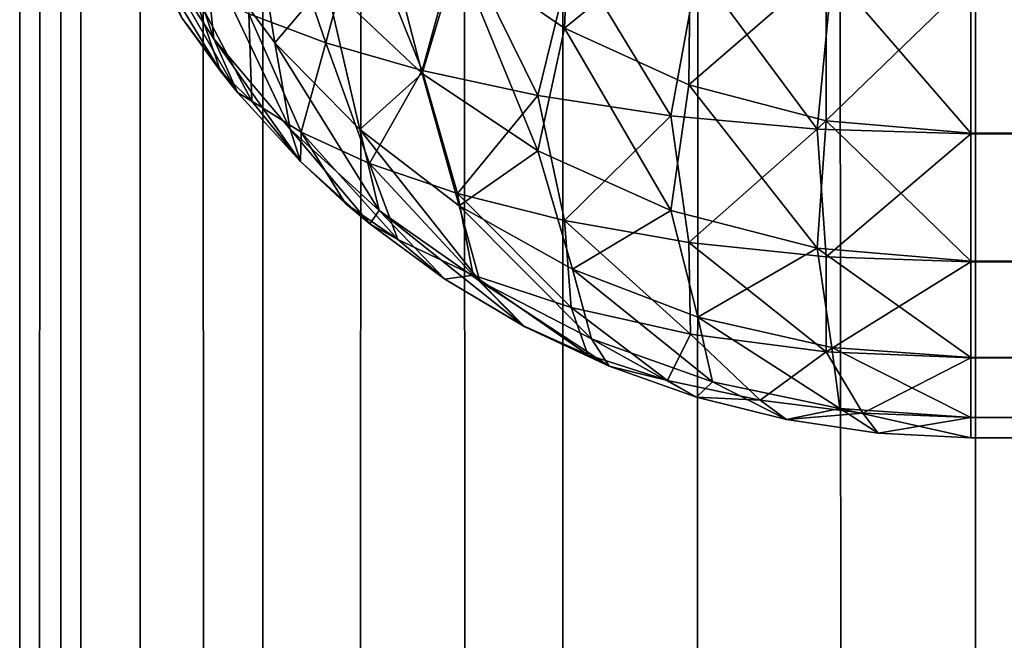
# Model space of a CAD drawing. Extents: x -265 to 265, y 0 to 1307.
# Tile 141 of 256: x -265 to -262.93, y 424.57 to 425.88. Entities that reach past the tile are written whole.
import ezdxf

# ---------------------------------------------------------------- set-up
doc = ezdxf.new("R2010")
doc.units = 0
doc.header["$LTSCALE"] = 65.185185
for name, color, linetype in [('228', 7, 'CONTINUOUS'), ('229', 7, 'CONTINUOUS'), ('230', 7, 'CONTINUOUS'), ('237', 7, 'CONTINUOUS'), ('245', 7, 'CONTINUOUS'), ('247', 7, 'CONTINUOUS'), ('3', 7, 'CONTINUOUS'), ('4', 7, 'CONTINUOUS')]:
    doc.layers.add(name, color=color, linetype=linetype)

msp = doc.modelspace()

# ---------------------------------------------------------------- linework, layer by layer
at = {"layer": '228', "color": 7, "linetype": 'CONTINUOUS'}
for points in [[(263, 425.641, 15.3702), (-263, 425.9621, 15.1685), (263, 425.9638, 15.1677), (263, 425.641, 15.3702)], [(-263, 425.6395, 15.3714), (-263, 425.9621, 15.1685), (263, 425.641, 15.3702), (-263, 425.6395, 15.3714)], [(263, 425.3714, 15.6395), (-263, 425.6395, 15.3714), (263, 425.641, 15.3702), (263, 425.3714, 15.6395)], [(-263, 425.3702, 15.641), (-263, 425.6395, 15.3714), (263, 425.3714, 15.6395), (-263, 425.3702, 15.641)], [(263, 425.1685, 15.9621), (-263, 425.3702, 15.641), (263, 425.3714, 15.6395), (263, 425.1685, 15.9621)], [(-263, 425.1677, 15.9638), (-263, 425.3702, 15.641), (263, 425.1685, 15.9621), (-263, 425.1677, 15.9638)], [(263, 425.0426, 16.3217), (-263, 425.1677, 15.9638), (263, 425.1685, 15.9621), (263, 425.0426, 16.3217)], [(-263, 425.0422, 16.3236), (-263, 425.1677, 15.9638), (263, 425.0426, 16.3217), (-263, 425.0422, 16.3236)], [(263, 425, 16.7), (-263, 425.0422, 16.3236), (263, 425.0426, 16.3217), (263, 425, 16.7)], [(-263, 425, 16.7), (-263, 425.0422, 16.3236), (263, 425, 16.7), (-263, 425, 16.7)]]:
    msp.add_3dface(points, dxfattribs=at)
at = {"layer": '229', "color": 7, "linetype": 'CONTINUOUS'}
for points in [[(-263, 425, 16.7), (263, 425, 16.7), (-263, 425, 23.3), (-263, 425, 16.7)], [(-263, 425, 23.3), (263, 425, 16.7), (263, 425, 23.3), (-263, 425, 23.3)]]:
    msp.add_3dface(points, dxfattribs=at)
at = {"layer": '230', "color": 7, "linetype": 'CONTINUOUS'}
for points in [[(-263, 425.9638, 24.8323), (-263, 425.641, 24.6298), (263, 425.9621, 24.8315), (-263, 425.9638, 24.8323)], [(263, 425.9621, 24.8315), (-263, 425.641, 24.6298), (263, 425.6395, 24.6286), (263, 425.9621, 24.8315)], [(-263, 425.641, 24.6298), (-263, 425.3714, 24.3605), (263, 425.6395, 24.6286), (-263, 425.641, 24.6298)], [(263, 425.6395, 24.6286), (-263, 425.3714, 24.3605), (263, 425.3702, 24.359), (263, 425.6395, 24.6286)], [(-263, 425.3714, 24.3605), (-263, 425.1685, 24.0379), (263, 425.3702, 24.359), (-263, 425.3714, 24.3605)], [(263, 425.3702, 24.359), (-263, 425.1685, 24.0379), (263, 425.1677, 24.0362), (263, 425.3702, 24.359)], [(-263, 425.1685, 24.0379), (-263, 425.0426, 23.6783), (263, 425.1677, 24.0362), (-263, 425.1685, 24.0379)], [(263, 425.1677, 24.0362), (-263, 425.0426, 23.6783), (263, 425.0422, 23.6764), (263, 425.1677, 24.0362)], [(-263, 425.0426, 23.6783), (-263, 425, 23.3), (263, 425.0422, 23.6764), (-263, 425.0426, 23.6783)], [(-263, 425, 23.3), (263, 425, 23.3), (263, 425.0422, 23.6764), (-263, 425, 23.3)]]:
    msp.add_3dface(points, dxfattribs=at)
at = {"layer": '237', "color": 7, "linetype": 'CONTINUOUS'}
for points in [[(-264.578, 425.7712, 16.8157), (-264.5417, 425.726, 16.8089), (-264.6594, 425.8836, 23.1675), (-264.578, 425.7712, 16.8157)], [(-264.6594, 425.8836, 23.1675), (-264.5417, 425.726, 16.8089), (-264.5417, 425.726, 23.1911), (-264.6594, 425.8836, 23.1675)], [(-264.6594, 425.8836, 16.8325), (-264.578, 425.7712, 16.8157), (-264.6594, 425.8836, 23.1675), (-264.6594, 425.8836, 16.8325)], [(-264.5417, 425.726, 16.8089), (-264.4093, 425.5809, 16.7871), (-264.5417, 425.726, 23.1911), (-264.5417, 425.726, 16.8089)], [(-264.5417, 425.726, 23.1911), (-264.4093, 425.5809, 16.7871), (-264.4093, 425.5809, 23.2129), (-264.5417, 425.726, 23.1911)], [(-264.3149, 425.493, 16.7739), (-264.2635, 425.4497, 16.7675), (-264.4093, 425.5809, 23.2129), (-264.3149, 425.493, 16.7739)], [(-264.4093, 425.5809, 23.2129), (-264.2635, 425.4497, 16.7675), (-264.2635, 425.4497, 23.2326), (-264.4093, 425.5809, 23.2129)], [(-264.4093, 425.5809, 16.7871), (-264.3149, 425.493, 16.7739), (-264.4093, 425.5809, 23.2129), (-264.4093, 425.5809, 16.7871)], [(-264.2635, 425.4497, 16.7675), (-264.1058, 425.3335, 16.75), (-264.2635, 425.4497, 23.2326), (-264.2635, 425.4497, 16.7675)], [(-264.2635, 425.4497, 23.2326), (-264.1058, 425.3335, 16.75), (-264.1058, 425.3335, 23.25), (-264.2635, 425.4497, 23.2326)], [(-263.9409, 425.2351, 16.7353), (-263.9377, 425.2334, 16.735), (-264.1058, 425.3335, 23.25), (-263.9409, 425.2351, 16.7353)], [(-264.1058, 425.3335, 23.25), (-263.9377, 425.2334, 16.735), (-263.9377, 425.2334, 23.265), (-264.1058, 425.3335, 23.25)], [(-264.1058, 425.3335, 16.75), (-263.9409, 425.2351, 16.7353), (-264.1058, 425.3335, 23.25), (-264.1058, 425.3335, 16.75)], [(-263.9377, 425.2334, 16.735), (-263.7608, 425.1504, 16.7226), (-263.9377, 425.2334, 23.265), (-263.9377, 425.2334, 16.735)], [(-263.9377, 425.2334, 23.265), (-263.7608, 425.1504, 16.7226), (-263.7608, 425.1504, 23.2774), (-263.9377, 425.2334, 23.265)], [(-263.7608, 425.1504, 16.7226), (-263.5768, 425.085, 16.7127), (-263.7608, 425.1504, 23.2774), (-263.7608, 425.1504, 16.7226)], [(-263.7608, 425.1504, 23.2774), (-263.5768, 425.085, 16.7127), (-263.5768, 425.085, 23.2873), (-263.7608, 425.1504, 23.2774)], [(-263.5768, 425.085, 16.7127), (-263.3875, 425.0379, 16.7057), (-263.5768, 425.085, 23.2873), (-263.5768, 425.085, 16.7127)], [(-263.5768, 425.085, 23.2873), (-263.3875, 425.0379, 16.7057), (-263.3875, 425.0379, 23.2943), (-263.5768, 425.085, 23.2873)], [(-263.3875, 425.0379, 16.7057), (-263.1946, 425.0095, 16.7014), (-263.3875, 425.0379, 23.2943), (-263.3875, 425.0379, 16.7057)], [(-263.3875, 425.0379, 23.2943), (-263.1946, 425.0095, 16.7014), (-263.1946, 425.0095, 23.2986), (-263.3875, 425.0379, 23.2943)], [(-263, 425, 16.7), (-263, 425, 23.3), (-263.1946, 425.0095, 23.2986), (-263, 425, 16.7)], [(-263.1946, 425.0095, 16.7014), (-263, 425, 16.7), (-263.1946, 425.0095, 23.2986), (-263.1946, 425.0095, 16.7014)]]:
    msp.add_3dface(points, dxfattribs=at)
at = {"layer": '245', "color": 7, "linetype": 'CONTINUOUS'}
for points in [[(-264.5184, 425.8915, 16.1692), (-264.4638, 426.1439, 15.8308), (-264.3566, 425.8311, 15.9576), (-264.5184, 425.8915, 16.1692)], [(-264.4638, 426.1439, 15.8308), (-264.285, 426.0984, 15.6486), (-264.3566, 425.8311, 15.9576), (-264.4638, 426.1439, 15.8308)], [(-264.3566, 425.8311, 15.9576), (-264.285, 426.0984, 15.6486), (-264.1535, 425.7728, 15.7664), (-264.3566, 425.8311, 15.9576)], [(-264.285, 426.0984, 15.6486), (-264.0756, 426.0557, 15.488), (-264.1535, 425.7728, 15.7664), (-264.285, 426.0984, 15.6486)], [(-264.1535, 425.7728, 15.7664), (-264.0756, 426.0557, 15.488), (-263.9102, 425.7202, 15.6036), (-264.1535, 425.7728, 15.7664)], [(-264.0756, 426.0557, 15.488), (-263.8373, 426.018, 15.3543), (-263.9102, 425.7202, 15.6036), (-264.0756, 426.0557, 15.488)], [(-264.578, 425.7712, 16.8157), (-264.6594, 425.8836, 16.8325), (-264.7222, 426.0098, 16.6257), (-264.578, 425.7712, 16.8157)], [(-264.578, 425.7712, 16.8157), (-264.7222, 426.0098, 16.6257), (-264.6397, 425.9516, 16.3938), (-264.578, 425.7712, 16.8157)], [(-263.9102, 425.7202, 15.6036), (-263.8373, 426.018, 15.3543), (-263.6306, 425.6775, 15.4782), (-263.9102, 425.7202, 15.6036)], [(-263.8373, 426.018, 15.3543), (-263.5741, 425.9881, 15.2532), (-263.6306, 425.6775, 15.4782), (-263.8373, 426.018, 15.3543)], [(-263.6306, 425.6775, 15.4782), (-263.5741, 425.9881, 15.2532), (-263.323, 425.6493, 15.3987), (-263.6306, 425.6775, 15.4782)], [(-263.5741, 425.9881, 15.2532), (-263.2922, 425.9688, 15.19), (-263.323, 425.6493, 15.3987), (-263.5741, 425.9881, 15.2532)], [(-263.2922, 425.9688, 15.19), (-263, 425.9621, 15.1685), (-263.323, 425.6493, 15.3987), (-263.2922, 425.9688, 15.19)], [(-264.578, 425.7712, 16.8157), (-264.6397, 425.9516, 16.3938), (-264.5121, 425.7082, 16.602), (-264.578, 425.7712, 16.8157)], [(-264.6397, 425.9516, 16.3938), (-264.5184, 425.8915, 16.1692), (-264.5121, 425.7082, 16.602), (-264.6397, 425.9516, 16.3938)], [(-263, 425.9621, 15.1685), (-263, 425.6395, 15.3714), (-263.323, 425.6493, 15.3987), (-263, 425.9621, 15.1685)], [(-264.5184, 425.8915, 16.1692), (-264.3566, 425.8311, 15.9576), (-264.4082, 425.6427, 16.3936), (-264.5184, 425.8915, 16.1692)], [(-264.5121, 425.7082, 16.602), (-264.5184, 425.8915, 16.1692), (-264.4082, 425.6427, 16.3936), (-264.5121, 425.7082, 16.602)], [(-264.4082, 425.6427, 16.3936), (-264.3566, 425.8311, 15.9576), (-264.2643, 425.5768, 16.1958), (-264.4082, 425.6427, 16.3936)], [(-264.3566, 425.8311, 15.9576), (-264.1535, 425.7728, 15.7664), (-264.2643, 425.5768, 16.1958), (-264.3566, 425.8311, 15.9576)], [(-264.5417, 425.726, 16.8089), (-264.578, 425.7712, 16.8157), (-264.5121, 425.7082, 16.602), (-264.5417, 425.726, 16.8089)], [(-264.2643, 425.5768, 16.1958), (-264.1535, 425.7728, 15.7664), (-264.0794, 425.5135, 16.0156), (-264.2643, 425.5768, 16.1958)], [(-264.1535, 425.7728, 15.7664), (-263.9102, 425.7202, 15.6036), (-264.0794, 425.5135, 16.0156), (-264.1535, 425.7728, 15.7664)], [(-264.4093, 425.5809, 16.7871), (-264.5417, 425.726, 16.8089), (-264.5121, 425.7082, 16.602), (-264.4093, 425.5809, 16.7871)], [(-264.0794, 425.5135, 16.0156), (-263.9102, 425.7202, 15.6036), (-263.8542, 425.4566, 15.8615), (-264.0794, 425.5135, 16.0156)], [(-263.9102, 425.7202, 15.6036), (-263.6306, 425.6775, 15.4782), (-263.8542, 425.4566, 15.8615), (-263.9102, 425.7202, 15.6036)], [(-264.4093, 425.5809, 16.7871), (-264.5121, 425.7082, 16.602), (-264.4082, 425.6427, 16.3936), (-264.4093, 425.5809, 16.7871)], [(-263.8542, 425.4566, 15.8615), (-263.6306, 425.6775, 15.4782), (-263.5931, 425.4107, 15.7425), (-263.8542, 425.4566, 15.8615)], [(-263.6306, 425.6775, 15.4782), (-263.323, 425.6493, 15.3987), (-263.5931, 425.4107, 15.7425), (-263.6306, 425.6775, 15.4782)], [(-264.3149, 425.493, 16.7739), (-264.4093, 425.5809, 16.7871), (-264.4082, 425.6427, 16.3936), (-264.3149, 425.493, 16.7739)], [(-264.3149, 425.493, 16.7739), (-264.4082, 425.6427, 16.3936), (-264.205, 425.417, 16.5673), (-264.3149, 425.493, 16.7739)], [(-264.4082, 425.6427, 16.3936), (-264.2643, 425.5768, 16.1958), (-264.205, 425.417, 16.5673), (-264.4082, 425.6427, 16.3936)], [(-263.5931, 425.4107, 15.7425), (-263.323, 425.6493, 15.3987), (-263.3041, 425.3807, 15.6669), (-263.5931, 425.4107, 15.7425)], [(-263.323, 425.6493, 15.3987), (-263, 425.6395, 15.3714), (-263.3041, 425.3807, 15.6669), (-263.323, 425.6493, 15.3987)], [(-263, 425.6395, 15.3714), (-263, 425.3702, 15.641), (-263.3041, 425.3807, 15.6669), (-263, 425.6395, 15.3714)], [(-264.2643, 425.5768, 16.1958), (-264.0794, 425.5135, 16.0156), (-264.0467, 425.3421, 16.3759), (-264.2643, 425.5768, 16.1958)], [(-264.205, 425.417, 16.5673), (-264.2643, 425.5768, 16.1958), (-264.0467, 425.3421, 16.3759), (-264.205, 425.417, 16.5673)], [(-264.0794, 425.5135, 16.0156), (-263.8542, 425.4566, 15.8615), (-263.8404, 425.2737, 16.2088), (-264.0794, 425.5135, 16.0156)], [(-264.0467, 425.3421, 16.3759), (-264.0794, 425.5135, 16.0156), (-263.8404, 425.2737, 16.2088), (-264.0467, 425.3421, 16.3759)], [(-264.2635, 425.4497, 16.7675), (-264.3149, 425.493, 16.7739), (-264.205, 425.417, 16.5673), (-264.2635, 425.4497, 16.7675)], [(-264.1058, 425.3335, 16.75), (-264.2635, 425.4497, 16.7675), (-264.205, 425.417, 16.5673), (-264.1058, 425.3335, 16.75)], [(-263.8542, 425.4566, 15.8615), (-263.5931, 425.4107, 15.7425), (-263.5898, 425.2177, 16.0774), (-263.8542, 425.4566, 15.8615)], [(-263.8404, 425.2737, 16.2088), (-263.8542, 425.4566, 15.8615), (-263.5898, 425.2177, 16.0774), (-263.8404, 425.2737, 16.2088)], [(-264.1058, 425.3335, 16.75), (-264.205, 425.417, 16.5673), (-264.0467, 425.3421, 16.3759), (-264.1058, 425.3335, 16.75)], [(-263.5931, 425.4107, 15.7425), (-263.3041, 425.3807, 15.6669), (-263.3046, 425.1807, 15.993), (-263.5931, 425.4107, 15.7425)], [(-263.5898, 425.2177, 16.0774), (-263.5931, 425.4107, 15.7425), (-263.3046, 425.1807, 15.993), (-263.5898, 425.2177, 16.0774)], [(-263.3041, 425.3807, 15.6669), (-263, 425.3702, 15.641), (-263.3046, 425.1807, 15.993), (-263.3041, 425.3807, 15.6669)], [(-263, 425.3702, 15.641), (-263, 425.1677, 15.9638), (-263.3046, 425.1807, 15.993), (-263, 425.3702, 15.641)], [(-263.9409, 425.2351, 16.7353), (-264.1058, 425.3335, 16.75), (-264.0467, 425.3421, 16.3759), (-263.9409, 425.2351, 16.7353)], [(-263.9409, 425.2351, 16.7353), (-264.0467, 425.3421, 16.3759), (-263.8052, 425.1741, 16.6009), (-263.9409, 425.2351, 16.7353)], [(-264.0467, 425.3421, 16.3759), (-263.8404, 425.2737, 16.2088), (-263.8052, 425.1741, 16.6009), (-264.0467, 425.3421, 16.3759)], [(-263.8404, 425.2737, 16.2088), (-263.5898, 425.2177, 16.0774), (-263.6378, 425.1206, 16.4864), (-263.8404, 425.2737, 16.2088)], [(-263.8052, 425.1741, 16.6009), (-263.8404, 425.2737, 16.2088), (-263.6378, 425.1206, 16.4864), (-263.8052, 425.1741, 16.6009)], [(-263.9377, 425.2334, 16.735), (-263.9409, 425.2351, 16.7353), (-263.8052, 425.1741, 16.6009), (-263.9377, 425.2334, 16.735)], [(-263.7608, 425.1504, 16.7226), (-263.9377, 425.2334, 16.735), (-263.8052, 425.1741, 16.6009), (-263.7608, 425.1504, 16.7226)], [(-263.6378, 425.1206, 16.4864), (-263.5898, 425.2177, 16.0774), (-263.4428, 425.0786, 16.3983), (-263.6378, 425.1206, 16.4864)], [(-263.5898, 425.2177, 16.0774), (-263.3046, 425.1807, 15.993), (-263.4428, 425.0786, 16.3983), (-263.5898, 425.2177, 16.0774)], [(-263.4428, 425.0786, 16.3983), (-263.3046, 425.1807, 15.993), (-263.227, 425.0515, 16.3426), (-263.4428, 425.0786, 16.3983)], [(-263.3046, 425.1807, 15.993), (-263, 425.1677, 15.9638), (-263.227, 425.0515, 16.3426), (-263.3046, 425.1807, 15.993)], [(-263.7608, 425.1504, 16.7226), (-263.8052, 425.1741, 16.6009), (-263.6378, 425.1206, 16.4864), (-263.7608, 425.1504, 16.7226)], [(-263, 425.1677, 15.9638), (-263, 425.0422, 16.3236), (-263.227, 425.0515, 16.3426), (-263, 425.1677, 15.9638)], [(-263.5768, 425.085, 16.7127), (-263.7608, 425.1504, 16.7226), (-263.6378, 425.1206, 16.4864), (-263.5768, 425.085, 16.7127)], [(-263.5768, 425.085, 16.7127), (-263.6378, 425.1206, 16.4864), (-263.4428, 425.0786, 16.3983), (-263.5768, 425.085, 16.7127)], [(-263.3875, 425.0379, 16.7057), (-263.5768, 425.085, 16.7127), (-263.4428, 425.0786, 16.3983), (-263.3875, 425.0379, 16.7057)], [(-263.3875, 425.0379, 16.7057), (-263.4428, 425.0786, 16.3983), (-263.227, 425.0515, 16.3426), (-263.3875, 425.0379, 16.7057)], [(-263.1946, 425.0095, 16.7014), (-263.3875, 425.0379, 16.7057), (-263.227, 425.0515, 16.3426), (-263.1946, 425.0095, 16.7014)], [(-263, 425.0422, 16.3236), (-263.1946, 425.0095, 16.7014), (-263.227, 425.0515, 16.3426), (-263, 425.0422, 16.3236)], [(-263, 425.0422, 16.3236), (-263, 425, 16.7), (-263.1946, 425.0095, 16.7014), (-263, 425.0422, 16.3236)]]:
    msp.add_3dface(points, dxfattribs=at)
at = {"layer": '247', "color": 7, "linetype": 'CONTINUOUS'}
for points in [[(-264.7251, 426.045, 23.4699), (-264.592, 425.8394, 23.5079), (-264.728, 426.2399, 23.7627), (-264.7251, 426.045, 23.4699)], [(-264.728, 426.2399, 23.7627), (-264.592, 425.8394, 23.5079), (-264.6114, 426.0293, 23.8094), (-264.728, 426.2399, 23.7627)], [(-264.3566, 425.9576, 24.1689), (-264.1535, 425.7664, 24.2272), (-264.2643, 426.1958, 24.4232), (-264.3566, 425.9576, 24.1689)], [(-264.2643, 426.1958, 24.4232), (-264.1535, 425.7664, 24.2272), (-264.0794, 426.0156, 24.4865), (-264.2643, 426.1958, 24.4232)], [(-264.0794, 426.0156, 24.4865), (-263.8542, 425.8615, 24.5434), (-263.8404, 426.2088, 24.7263), (-264.0794, 426.0156, 24.4865)], [(-263.8404, 426.2088, 24.7263), (-263.8542, 425.8615, 24.5434), (-263.5898, 426.0774, 24.7823), (-263.8404, 426.2088, 24.7263)], [(-264.6114, 426.0293, 23.8094), (-264.4638, 425.8308, 23.8561), (-264.5184, 426.1692, 24.1085), (-264.6114, 426.0293, 23.8094)], [(-264.5184, 426.1692, 24.1085), (-264.4638, 425.8308, 23.8561), (-264.3566, 425.9576, 24.1689), (-264.5184, 426.1692, 24.1085)], [(-263.8542, 425.8615, 24.5434), (-263.5931, 425.7425, 24.5893), (-263.5898, 426.0774, 24.7823), (-263.8542, 425.8615, 24.5434)], [(-263.5898, 426.0774, 24.7823), (-263.5931, 425.7425, 24.5893), (-263.3046, 425.993, 24.8193), (-263.5898, 426.0774, 24.7823)], [(-264.6594, 425.8836, 23.1675), (-264.5417, 425.726, 23.1911), (-264.7251, 426.045, 23.4699), (-264.6594, 425.8836, 23.1675)], [(-264.7251, 426.045, 23.4699), (-264.5417, 425.726, 23.1911), (-264.592, 425.8394, 23.5079), (-264.7251, 426.045, 23.4699)], [(-264.592, 425.8394, 23.5079), (-264.4315, 425.6491, 23.5446), (-264.6114, 426.0293, 23.8094), (-264.592, 425.8394, 23.5079)], [(-264.6114, 426.0293, 23.8094), (-264.4315, 425.6491, 23.5446), (-264.4638, 425.8308, 23.8561), (-264.6114, 426.0293, 23.8094)], [(-264.1535, 425.7664, 24.2272), (-263.9102, 425.6036, 24.2798), (-264.0794, 426.0156, 24.4865), (-264.1535, 425.7664, 24.2272)], [(-264.0794, 426.0156, 24.4865), (-263.9102, 425.6036, 24.2798), (-263.8542, 425.8615, 24.5434), (-264.0794, 426.0156, 24.4865)], [(-263.5931, 425.7425, 24.5893), (-263.3041, 425.6669, 24.6193), (-263.3046, 425.993, 24.8193), (-263.5931, 425.7425, 24.5893)], [(-263, 425.641, 24.6298), (-263, 425.9638, 24.8323), (-263.3046, 425.993, 24.8193), (-263, 425.641, 24.6298)], [(-263.3041, 425.6669, 24.6193), (-263, 425.641, 24.6298), (-263.3046, 425.993, 24.8193), (-263.3041, 425.6669, 24.6193)], [(-264.4638, 425.8308, 23.8561), (-264.285, 425.6486, 23.9016), (-264.3566, 425.9576, 24.1689), (-264.4638, 425.8308, 23.8561)], [(-264.3566, 425.9576, 24.1689), (-264.285, 425.6486, 23.9016), (-264.1535, 425.7664, 24.2272), (-264.3566, 425.9576, 24.1689)], [(-263.9102, 425.6036, 24.2798), (-263.6306, 425.4782, 24.3225), (-263.8542, 425.8615, 24.5434), (-263.9102, 425.6036, 24.2798)], [(-263.8542, 425.8615, 24.5434), (-263.6306, 425.4782, 24.3225), (-263.5931, 425.7425, 24.5893), (-263.8542, 425.8615, 24.5434)], [(-264.5417, 425.726, 23.1911), (-264.4093, 425.5809, 23.2129), (-264.592, 425.8394, 23.5079), (-264.5417, 425.726, 23.1911)], [(-264.592, 425.8394, 23.5079), (-264.4093, 425.5809, 23.2129), (-264.4315, 425.6491, 23.5446), (-264.592, 425.8394, 23.5079)], [(-264.4315, 425.6491, 23.5446), (-264.2443, 425.4779, 23.5794), (-264.4638, 425.8308, 23.8561), (-264.4315, 425.6491, 23.5446)], [(-264.4638, 425.8308, 23.8561), (-264.2443, 425.4779, 23.5794), (-264.285, 425.6486, 23.9016), (-264.4638, 425.8308, 23.8561)], [(-264.285, 425.6486, 23.9016), (-264.0756, 425.488, 23.9443), (-264.1535, 425.7664, 24.2272), (-264.285, 425.6486, 23.9016)], [(-264.1535, 425.7664, 24.2272), (-264.0756, 425.488, 23.9443), (-263.9102, 425.6036, 24.2798), (-264.1535, 425.7664, 24.2272)], [(-263.6306, 425.4782, 24.3225), (-263.323, 425.3987, 24.3507), (-263.5931, 425.7425, 24.5893), (-263.6306, 425.4782, 24.3225)], [(-263.5931, 425.7425, 24.5893), (-263.323, 425.3987, 24.3507), (-263.3041, 425.6669, 24.6193), (-263.5931, 425.7425, 24.5893)], [(-263.323, 425.3987, 24.3507), (-263, 425.3714, 24.3605), (-263.3041, 425.6669, 24.6193), (-263.323, 425.3987, 24.3507)], [(-263, 425.3714, 24.3605), (-263, 425.641, 24.6298), (-263.3041, 425.6669, 24.6193), (-263, 425.3714, 24.3605)], [(-264.4093, 425.5809, 23.2129), (-264.2635, 425.4497, 23.2326), (-264.4315, 425.6491, 23.5446), (-264.4093, 425.5809, 23.2129)], [(-264.4315, 425.6491, 23.5446), (-264.2635, 425.4497, 23.2326), (-264.2443, 425.4779, 23.5794), (-264.4315, 425.6491, 23.5446)], [(-264.2443, 425.4779, 23.5794), (-264.0322, 425.3295, 23.6112), (-264.285, 425.6486, 23.9016), (-264.2443, 425.4779, 23.5794)], [(-264.285, 425.6486, 23.9016), (-264.0322, 425.3295, 23.6112), (-264.0756, 425.488, 23.9443), (-264.285, 425.6486, 23.9016)], [(-264.0756, 425.488, 23.9443), (-263.8373, 425.3543, 23.982), (-263.9102, 425.6036, 24.2798), (-264.0756, 425.488, 23.9443)], [(-263.9102, 425.6036, 24.2798), (-263.8373, 425.3543, 23.982), (-263.6306, 425.4782, 24.3225), (-263.9102, 425.6036, 24.2798)], [(-264.2635, 425.4497, 23.2326), (-264.1058, 425.3335, 23.25), (-264.2443, 425.4779, 23.5794), (-264.2635, 425.4497, 23.2326)], [(-264.1058, 425.3335, 23.25), (-263.9377, 425.2334, 23.265), (-264.2443, 425.4779, 23.5794), (-264.1058, 425.3335, 23.25)], [(-264.2443, 425.4779, 23.5794), (-263.9377, 425.2334, 23.265), (-264.0322, 425.3295, 23.6112), (-264.2443, 425.4779, 23.5794)], [(-264.0322, 425.3295, 23.6112), (-263.7974, 425.2081, 23.6385), (-264.0756, 425.488, 23.9443), (-264.0322, 425.3295, 23.6112)], [(-264.0756, 425.488, 23.9443), (-263.7974, 425.2081, 23.6385), (-263.8373, 425.3543, 23.982), (-264.0756, 425.488, 23.9443)], [(-263.8373, 425.3543, 23.982), (-263.5741, 425.2532, 24.0119), (-263.6306, 425.4782, 24.3225), (-263.8373, 425.3543, 23.982)], [(-263.6306, 425.4782, 24.3225), (-263.5741, 425.2532, 24.0119), (-263.323, 425.3987, 24.3507), (-263.6306, 425.4782, 24.3225)], [(-263.5741, 425.2532, 24.0119), (-263.2922, 425.19, 24.0312), (-263.323, 425.3987, 24.3507), (-263.5741, 425.2532, 24.0119)], [(-263, 425.1685, 24.0379), (-263, 425.3714, 24.3605), (-263.323, 425.3987, 24.3507), (-263, 425.1685, 24.0379)], [(-263.2922, 425.19, 24.0312), (-263, 425.1685, 24.0379), (-263.323, 425.3987, 24.3507), (-263.2922, 425.19, 24.0312)], [(-263.7974, 425.2081, 23.6385), (-263.5435, 425.1176, 23.6599), (-263.8373, 425.3543, 23.982), (-263.7974, 425.2081, 23.6385)], [(-263.8373, 425.3543, 23.982), (-263.5435, 425.1176, 23.6599), (-263.5741, 425.2532, 24.0119), (-263.8373, 425.3543, 23.982)], [(-263.9377, 425.2334, 23.265), (-263.7608, 425.1504, 23.2774), (-264.0322, 425.3295, 23.6112), (-263.9377, 425.2334, 23.265)], [(-264.0322, 425.3295, 23.6112), (-263.7608, 425.1504, 23.2774), (-263.7974, 425.2081, 23.6385), (-264.0322, 425.3295, 23.6112)], [(-263.5435, 425.1176, 23.6599), (-263.2755, 425.0616, 23.6736), (-263.5741, 425.2532, 24.0119), (-263.5435, 425.1176, 23.6599)], [(-263.5741, 425.2532, 24.0119), (-263.2755, 425.0616, 23.6736), (-263.2922, 425.19, 24.0312), (-263.5741, 425.2532, 24.0119)], [(-263.7608, 425.1504, 23.2774), (-263.5768, 425.085, 23.2873), (-263.7974, 425.2081, 23.6385), (-263.7608, 425.1504, 23.2774)], [(-263.7974, 425.2081, 23.6385), (-263.5768, 425.085, 23.2873), (-263.5435, 425.1176, 23.6599), (-263.7974, 425.2081, 23.6385)], [(-263, 425.0426, 23.6783), (-263, 425.1685, 24.0379), (-263.2922, 425.19, 24.0312), (-263, 425.0426, 23.6783)], [(-263.2755, 425.0616, 23.6736), (-263, 425.0426, 23.6783), (-263.2922, 425.19, 24.0312), (-263.2755, 425.0616, 23.6736)], [(-263.5768, 425.085, 23.2873), (-263.3875, 425.0379, 23.2943), (-263.5435, 425.1176, 23.6599), (-263.5768, 425.085, 23.2873)], [(-263.5435, 425.1176, 23.6599), (-263.3875, 425.0379, 23.2943), (-263.2755, 425.0616, 23.6736), (-263.5435, 425.1176, 23.6599)], [(-263.3875, 425.0379, 23.2943), (-263.1946, 425.0095, 23.2986), (-263.2755, 425.0616, 23.6736), (-263.3875, 425.0379, 23.2943)], [(-263, 425, 23.3), (-263, 425.0426, 23.6783), (-263.2755, 425.0616, 23.6736), (-263, 425, 23.3)], [(-263.1946, 425.0095, 23.2986), (-263, 425, 23.3), (-263.2755, 425.0616, 23.6736), (-263.1946, 425.0095, 23.2986)]]:
    msp.add_3dface(points, dxfattribs=at)
at = {"layer": '3', "color": 7, "linetype": 'CONTINUOUS'}
for points in [[(-265, 1), (-264.8717, 1, 1.9579), (-265, 1299), (-265, 1)], [(-265, 1299), (-264.8717, 1, 1.9579), (-264.8717, 1299, 1.9579), (-265, 1299)], [(-264.8717, 1, 1.9579), (-264.4889, 1, 3.8823), (-264.8717, 1299, 1.9579), (-264.8717, 1, 1.9579)], [(-264.8717, 1299, 1.9579), (-264.4889, 1, 3.8823), (-264.4889, 1299, 3.8823), (-264.8717, 1299, 1.9579)], [(-264.4889, 1, 3.8823), (-263.8582, 1, 5.7403), (-264.4889, 1299, 3.8823), (-264.4889, 1, 3.8823)], [(-264.4889, 1299, 3.8823), (-263.8582, 1, 5.7403), (-263.8582, 1299, 5.7403), (-264.4889, 1299, 3.8823)], [(-263.8582, 1, 5.7403), (-262.9904, 1, 7.5), (-263.8582, 1299, 5.7403), (-263.8582, 1, 5.7403)], [(-263.8582, 1299, 5.7403), (-262.9904, 1, 7.5), (-262.9904, 1299, 7.5), (-263.8582, 1299, 5.7403)], [(-262.9904, 1, 7.5), (-261.9003, 1, 9.1314), (-262.9904, 1299, 7.5), (-262.9904, 1, 7.5)], [(-262.9904, 1299, 7.5), (-261.9003, 1, 9.1314), (-261.9003, 1299, 9.1314), (-262.9904, 1299, 7.5)]]:
    msp.add_3dface(points, dxfattribs=at)
at = {"layer": '4', "color": 7, "linetype": 'CONTINUOUS'}
for points in [[(-265, 1), (-265, 1299), (-264.8717, 1299, -1.9579), (-265, 1)], [(-264.8717, 1, -1.9579), (-265, 1), (-264.8717, 1299, -1.9579), (-264.8717, 1, -1.9579)], [(-264.4889, 1, -3.8823), (-264.8717, 1, -1.9579), (-264.4889, 1299, -3.8823), (-264.4889, 1, -3.8823)], [(-264.4889, 1299, -3.8823), (-264.8717, 1, -1.9579), (-264.8717, 1299, -1.9579), (-264.4889, 1299, -3.8823)], [(-263.8582, 1, -5.7403), (-264.4889, 1, -3.8823), (-263.8582, 1299, -5.7403), (-263.8582, 1, -5.7403)], [(-263.8582, 1299, -5.7403), (-264.4889, 1, -3.8823), (-264.4889, 1299, -3.8823), (-263.8582, 1299, -5.7403)], [(-262.9904, 1, -7.5), (-263.8582, 1, -5.7403), (-262.9904, 1299, -7.5), (-262.9904, 1, -7.5)], [(-262.9904, 1299, -7.5), (-263.8582, 1, -5.7403), (-263.8582, 1299, -5.7403), (-262.9904, 1299, -7.5)], [(-261.9003, 1, -9.1314), (-262.9904, 1, -7.5), (-261.9003, 1299, -9.1314), (-261.9003, 1, -9.1314)], [(-261.9003, 1299, -9.1314), (-262.9904, 1, -7.5), (-262.9904, 1299, -7.5), (-261.9003, 1299, -9.1314)]]:
    msp.add_3dface(points, dxfattribs=at)

doc.saveas('drawing.dxf')
